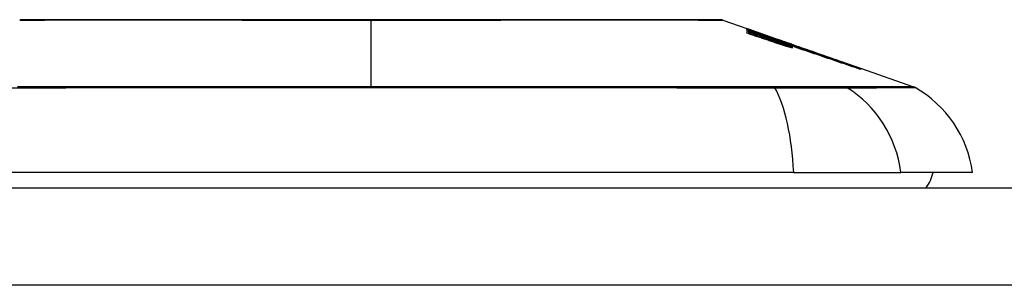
# Model space of a CAD drawing. Header units: inches. Extents: x 10 to 205, y 17 to 100.
# Tile 21 of 71: x 14.322 to 15.321, y 99.491 to 99.761. Entities that reach past the tile are written whole.
import ezdxf

# ---------------------------------------------------------------- set-up
doc = ezdxf.new("R2010")
doc.units = ezdxf.units.IN
doc.header["$MEASUREMENT"] = 0
doc.layers.add('Visible Edges(ANSI)', color=7, linetype='Continuous', lineweight=25)
doc.layers.add('Visible Tangent Edges(ANSI)', color=7, linetype='Continuous', lineweight=25)

msp = doc.modelspace()

# ---------------------------------------------------------------- linework, layer by layer
at = {"layer": 'Visible Edges(ANSI)'}
for p, q in [((15.03568, 99.7603), (15.06013, 99.75175)), ((15.06013, 99.75172), (15.06013, 99.75175)), ((15.06013, 99.75109), (15.06013, 99.75145)), ((15.06013, 99.75045), (15.06013, 99.75089)), ((15.07888, 99.74391), (15.06013, 99.75045)), ((15.06013, 99.74893), (15.06013, 99.74958)), ((15.06013, 99.74696), (15.06013, 99.74779)), ((15.06665, 99.74946), (15.108, 99.73499)), ((15.07638, 99.7459), (15.07638, 99.74593)), ((15.07638, 99.7459), (15.07638, 99.74567)), ((15.08338, 99.74353), (15.08338, 99.74331)), ((15.09032, 99.74101), (15.09032, 99.74098)), ((15.09032, 99.74098), (15.09032, 99.74077)), ((15.09538, 99.73688), (15.09538, 99.73662)), ((15.10563, 99.73464), (15.09763, 99.73741)), ((15.09763, 99.73741), (15.09763, 99.73732)), ((15.09763, 99.73732), (15.09763, 99.737)), ((15.09776, 99.73691), (15.09776, 99.7361)), ((15.09776, 99.73549), (15.09776, 99.73447)), ((15.10288, 99.73549), (15.108, 99.73372)), ((15.10563, 99.73582), (15.10563, 99.73574)), ((15.10563, 99.73544), (15.10563, 99.7351)), ((15.10563, 99.73496), (15.10563, 99.73464)), ((15.108, 99.73489), (15.108, 99.73499)), ((15.108, 99.73499), (15.17433, 99.71177)), ((15.108, 99.73489), (15.108, 99.73481)), ((15.108, 99.73418), (15.108, 99.73464)), ((15.108, 99.73372), (15.108, 99.73407)), ((15.108, 99.73372), (15.108, 99.73343)), ((15.10913, 99.73277), (15.10913, 99.73275)), ((15.17433, 99.71177), (15.17433, 99.71165)), ((15.17538, 99.71141), (15.17538, 99.71129)), ((15.17538, 99.71141), (15.22922, 99.69256)), ((15.17538, 99.71125), (15.17538, 99.71087)), ((15.17538, 99.7108), (15.17538, 99.71016)), ((15.10756, 99.60566), (14.25019, 99.60566)), ((15.10756, 99.60566), (15.21635, 99.60566)), ((15.28911, 99.60566), (15.21635, 99.60566)), ((10.52787, 99.58991), (46.13287, 99.58991))]:
    msp.add_line(p, q, dxfattribs=at)
at = {"layer": 'Visible Edges(ANSI)', "flags": 128}
for points in [[(15.03407, 99.76058), (15.03364, 99.76058), (15.03235, 99.76058), (15.03022, 99.76059), (15.02725, 99.7606), (15.02345, 99.76061), (15.01881, 99.76062), (15.01333, 99.76064), (15.00704, 99.76065), (14.99995, 99.76067), (14.99209, 99.76068), (14.98349, 99.7607), (14.97419, 99.76072), (14.9642, 99.76073), (14.95351, 99.76075), (14.94216, 99.76076), (14.93018, 99.76077), (14.91759, 99.76076), (14.90442, 99.76075), (14.89071, 99.76073), (14.87651, 99.76072), (14.8618, 99.7607), (14.84663, 99.76068), (14.83103, 99.76067), (14.81508, 99.76065), (14.79884, 99.76064), (14.78234, 99.76062), (14.76558, 99.76061), (14.74857, 99.7606), (14.73138, 99.76059), (14.71407, 99.76058), (14.69669, 99.76058), (14.67932, 99.76058), (14.66194, 99.76058), (14.64453, 99.76058), (14.62717, 99.76059), (14.60991, 99.7606), (14.59281, 99.76061), (14.57595, 99.76062), (14.55937, 99.76063), (14.54314, 99.76065), (14.52723, 99.76067), (14.51162, 99.76068), (14.49638, 99.7607), (14.48157, 99.76072), (14.46723, 99.76073), (14.45343, 99.76075), (14.44021, 99.76076), (14.42761, 99.76077), (14.41563, 99.76076), (14.40428, 99.76075), (14.39359, 99.76073), (14.3836, 99.76072), (14.37428, 99.7607), (14.36567, 99.76068), (14.3578, 99.76067), (14.35071, 99.76065), (14.34442, 99.76064), (14.33895, 99.76062), (14.33431, 99.76061), (14.33051, 99.7606), (14.32754, 99.76059), (14.3254, 99.76058), (14.32411, 99.76058), (14.32368, 99.76058)], [(15.06013, 99.75173), (15.0611, 99.7514), (15.06207, 99.75106), (15.06304, 99.75072), (15.06402, 99.75038), (15.06499, 99.75004), (15.06596, 99.7497), (15.06694, 99.74936), (15.06791, 99.74902), (15.06888, 99.74868), (15.06986, 99.74834), (15.07083, 99.748), (15.0718, 99.74765), (15.07277, 99.74731), (15.07374, 99.74697), (15.07471, 99.74662), (15.07568, 99.74628), (15.07665, 99.74594), (15.07761, 99.74559), (15.07858, 99.74525), (15.07954, 99.74491), (15.08051, 99.74456), (15.08147, 99.74422), (15.08242, 99.74388), (15.08338, 99.74353)], [(15.07638, 99.74593), (15.07571, 99.74617), (15.07504, 99.74641), (15.07436, 99.74665), (15.07369, 99.74689), (15.07302, 99.74713), (15.07234, 99.74738), (15.07166, 99.74762), (15.07099, 99.74786), (15.07031, 99.7481), (15.06963, 99.74834), (15.06896, 99.74858), (15.06828, 99.74883), (15.0676, 99.74907), (15.06692, 99.74931), (15.06624, 99.74955), (15.06556, 99.74979), (15.06488, 99.75003), (15.0642, 99.75028), (15.06352, 99.75052), (15.06285, 99.75076), (15.06217, 99.751), (15.06149, 99.75124), (15.06081, 99.75148), (15.06013, 99.75172)], [(15.06013, 99.75145), (15.06081, 99.75122), (15.06149, 99.75099), (15.06216, 99.75076), (15.06284, 99.75053), (15.06352, 99.7503), (15.0642, 99.75007), (15.06488, 99.74984), (15.06555, 99.7496), (15.06623, 99.74937), (15.06691, 99.74914), (15.06759, 99.74891), (15.06827, 99.74868), (15.06894, 99.74845), (15.06962, 99.74822), (15.0703, 99.74798), (15.07097, 99.74775), (15.07165, 99.74752), (15.07233, 99.74729), (15.073, 99.74706), (15.07368, 99.74683), (15.07436, 99.7466), (15.07503, 99.74636), (15.07571, 99.74613), (15.07638, 99.7459)], [(15.08353, 99.74326), (15.08256, 99.74359), (15.08159, 99.74392), (15.08062, 99.74424), (15.07965, 99.74457), (15.07868, 99.7449), (15.07771, 99.74523), (15.07673, 99.74555), (15.07576, 99.74588), (15.07478, 99.74621), (15.07381, 99.74654), (15.07283, 99.74686), (15.07185, 99.74719), (15.07088, 99.74752), (15.0699, 99.74784), (15.06892, 99.74817), (15.06795, 99.7485), (15.06697, 99.74882), (15.06599, 99.74915), (15.06501, 99.74947), (15.06404, 99.74979), (15.06306, 99.75012), (15.06208, 99.75044), (15.06111, 99.75076), (15.06013, 99.75109)], [(15.06013, 99.75089), (15.06202, 99.75023), (15.06391, 99.74956), (15.06581, 99.7489), (15.0677, 99.74824), (15.0696, 99.74757), (15.0715, 99.74691), (15.0734, 99.74624), (15.07529, 99.74558), (15.07719, 99.74491), (15.07909, 99.74425), (15.08099, 99.74358), (15.08289, 99.74292), (15.08479, 99.74226), (15.08669, 99.74159), (15.08859, 99.74093), (15.09049, 99.74026), (15.09238, 99.7396), (15.09428, 99.73893), (15.09618, 99.73827), (15.09807, 99.73761), (15.09996, 99.73695), (15.10185, 99.73628), (15.10374, 99.73562), (15.10563, 99.73496)], [(15.06013, 99.74958), (15.06133, 99.74917), (15.06252, 99.74876), (15.06372, 99.74835), (15.06492, 99.74793), (15.06612, 99.74752), (15.06732, 99.74711), (15.06852, 99.74669), (15.06971, 99.74628), (15.07091, 99.74587), (15.07211, 99.74545), (15.07331, 99.74504), (15.07451, 99.74462), (15.07571, 99.74421), (15.07691, 99.7438), (15.07811, 99.74338), (15.07931, 99.74297), (15.08051, 99.74256), (15.0817, 99.74214), (15.0829, 99.74173), (15.0841, 99.74132), (15.08529, 99.7409), (15.08649, 99.74049), (15.08769, 99.74008), (15.08888, 99.73966)], [(15.07888, 99.74252), (15.0781, 99.74279), (15.07732, 99.74305), (15.07654, 99.74332), (15.07576, 99.74359), (15.07498, 99.74386), (15.0742, 99.74412), (15.07341, 99.74439), (15.07263, 99.74466), (15.07185, 99.74493), (15.07107, 99.74519), (15.07029, 99.74546), (15.06951, 99.74573), (15.06873, 99.74599), (15.06794, 99.74626), (15.06716, 99.74653), (15.06638, 99.7468), (15.0656, 99.74706), (15.06482, 99.74733), (15.06404, 99.7476), (15.06325, 99.74787), (15.06247, 99.74813), (15.06169, 99.7484), (15.06091, 99.74867), (15.06013, 99.74893)], [(15.06013, 99.74779), (15.06133, 99.74738), (15.06252, 99.74698), (15.06372, 99.74658), (15.06492, 99.74618), (15.06612, 99.74577), (15.06732, 99.74537), (15.06852, 99.74497), (15.06972, 99.74456), (15.07092, 99.74416), (15.07211, 99.74375), (15.07331, 99.74335), (15.07451, 99.74295), (15.07571, 99.74254), (15.07691, 99.74214), (15.07811, 99.74173), (15.07931, 99.74133), (15.08051, 99.74092), (15.0817, 99.74052), (15.0829, 99.74012), (15.0841, 99.73971), (15.08529, 99.73931), (15.08649, 99.7389), (15.08769, 99.7385), (15.08888, 99.73809)], [(15.0887, 99.7374), (15.08751, 99.7378), (15.08632, 99.7382), (15.08513, 99.7386), (15.08394, 99.739), (15.08276, 99.7394), (15.08157, 99.7398), (15.08038, 99.7402), (15.07918, 99.74059), (15.07799, 99.74099), (15.0768, 99.74139), (15.07561, 99.74179), (15.07442, 99.74219), (15.07323, 99.74259), (15.07204, 99.74299), (15.07085, 99.74339), (15.06965, 99.74378), (15.06846, 99.74418), (15.06727, 99.74458), (15.06608, 99.74498), (15.06489, 99.74538), (15.0637, 99.74577), (15.06251, 99.74617), (15.06132, 99.74657), (15.06013, 99.74696)], [(15.09291, 99.7389), (15.09238, 99.7391), (15.09183, 99.7393), (15.09128, 99.7395), (15.09073, 99.7397), (15.09017, 99.7399), (15.08961, 99.74011), (15.08904, 99.74031), (15.08847, 99.74052), (15.08789, 99.74072), (15.08732, 99.74093), (15.08673, 99.74114), (15.08615, 99.74135), (15.08556, 99.74156), (15.08497, 99.74177), (15.08437, 99.74198), (15.08377, 99.74219), (15.08317, 99.74241), (15.08256, 99.74262), (15.08196, 99.74283), (15.08135, 99.74305), (15.08073, 99.74326), (15.08012, 99.74348), (15.0795, 99.7437), (15.07888, 99.74391)], [(15.08338, 99.74353), (15.08431, 99.74321), (15.08524, 99.74289), (15.08617, 99.74257), (15.08709, 99.74225), (15.08802, 99.74193), (15.08895, 99.74161), (15.08988, 99.74129), (15.09081, 99.74097), (15.09174, 99.74065), (15.09267, 99.74032), (15.0936, 99.74), (15.09453, 99.73968), (15.09546, 99.73936), (15.09639, 99.73904), (15.09732, 99.73871), (15.09824, 99.73839), (15.09917, 99.73807), (15.1001, 99.73775), (15.10102, 99.73742), (15.10194, 99.7371), (15.10287, 99.73678), (15.10379, 99.73646), (15.10471, 99.73614), (15.10563, 99.73582)], [(15.10563, 99.7351), (15.10473, 99.73544), (15.10383, 99.73577), (15.10292, 99.73611), (15.10201, 99.73645), (15.1011, 99.73678), (15.10019, 99.73712), (15.09927, 99.73746), (15.09835, 99.7378), (15.09743, 99.73814), (15.09651, 99.73848), (15.09559, 99.73882), (15.09466, 99.73917), (15.09374, 99.73951), (15.09281, 99.73985), (15.09188, 99.74019), (15.09095, 99.74053), (15.09002, 99.74088), (15.0891, 99.74122), (15.08817, 99.74156), (15.08724, 99.7419), (15.08631, 99.74224), (15.08538, 99.74258), (15.08446, 99.74292), (15.08353, 99.74326)], [(15.09291, 99.73756), (15.09237, 99.73776), (15.09183, 99.73796), (15.09128, 99.73816), (15.09072, 99.73836), (15.09016, 99.73856), (15.0896, 99.73877), (15.08903, 99.73897), (15.08846, 99.73917), (15.08789, 99.73938), (15.08731, 99.73959), (15.08672, 99.73979), (15.08614, 99.74), (15.08555, 99.74021), (15.08496, 99.74042), (15.08436, 99.74062), (15.08376, 99.74083), (15.08316, 99.74104), (15.08256, 99.74125), (15.08195, 99.74146), (15.08134, 99.74168), (15.08073, 99.74189), (15.08011, 99.7421), (15.0795, 99.74231), (15.07888, 99.74252)], [(15.10088, 99.73351), (15.10039, 99.73366), (15.09989, 99.73381), (15.09939, 99.73396), (15.09889, 99.73412), (15.09839, 99.73427), (15.09788, 99.73443), (15.09738, 99.73459), (15.09687, 99.73475), (15.09636, 99.73491), (15.09585, 99.73507), (15.09534, 99.73523), (15.09482, 99.7354), (15.09431, 99.73556), (15.09379, 99.73573), (15.09328, 99.73589), (15.09277, 99.73606), (15.09226, 99.73623), (15.09174, 99.73639), (15.09123, 99.73656), (15.09072, 99.73673), (15.09021, 99.7369), (15.08971, 99.73707), (15.0892, 99.73723), (15.0887, 99.7374)], [(15.08888, 99.73966), (15.08913, 99.73958), (15.08937, 99.73949), (15.08962, 99.73941), (15.08987, 99.73933), (15.09012, 99.73924), (15.09037, 99.73916), (15.09061, 99.73907), (15.09086, 99.73899), (15.09111, 99.7389), (15.09136, 99.73882), (15.09161, 99.73874), (15.09186, 99.73866), (15.09211, 99.73857), (15.09235, 99.73849), (15.0926, 99.73841), (15.09285, 99.73833), (15.09309, 99.73825), (15.09333, 99.73817), (15.09357, 99.73809), (15.09381, 99.73802), (15.09405, 99.73794), (15.09429, 99.73787), (15.09452, 99.73779), (15.09476, 99.73772)], [(15.08888, 99.73809), (15.08913, 99.73801), (15.08937, 99.73793), (15.08962, 99.73785), (15.08987, 99.73776), (15.09012, 99.73768), (15.09036, 99.7376), (15.09061, 99.73752), (15.09086, 99.73744), (15.09111, 99.73736), (15.09136, 99.73727), (15.09161, 99.73719), (15.09186, 99.73711), (15.09211, 99.73703), (15.09235, 99.73696), (15.0926, 99.73688), (15.09285, 99.7368), (15.09309, 99.73672), (15.09333, 99.73665), (15.09357, 99.73657), (15.09381, 99.7365), (15.09405, 99.73643), (15.09429, 99.73635), (15.09452, 99.73628), (15.09476, 99.73621)], [(15.10563, 99.73574), (15.10499, 99.73596), (15.10436, 99.73618), (15.10372, 99.7364), (15.10308, 99.73662), (15.10245, 99.73684), (15.10181, 99.73706), (15.10117, 99.73728), (15.10053, 99.7375), (15.0999, 99.73772), (15.09926, 99.73794), (15.09862, 99.73816), (15.09798, 99.73837), (15.09734, 99.73859), (15.0967, 99.73881), (15.09607, 99.73903), (15.09543, 99.73925), (15.09479, 99.73947), (15.09415, 99.73969), (15.09351, 99.73991), (15.09287, 99.74013), (15.09223, 99.74035), (15.09159, 99.74057), (15.09096, 99.74079), (15.09032, 99.74101)], [(15.09032, 99.74098), (15.09096, 99.74075), (15.0916, 99.74052), (15.09224, 99.74029), (15.09288, 99.74005), (15.09352, 99.73982), (15.09416, 99.73959), (15.0948, 99.73936), (15.09544, 99.73913), (15.09608, 99.7389), (15.09672, 99.73867), (15.09736, 99.73844), (15.098, 99.7382), (15.09864, 99.73797), (15.09928, 99.73774), (15.09992, 99.73751), (15.10055, 99.73728), (15.10119, 99.73705), (15.10183, 99.73682), (15.10246, 99.73659), (15.1031, 99.73636), (15.10373, 99.73613), (15.10437, 99.7359), (15.105, 99.73567), (15.10563, 99.73544)], [(15.09773, 99.73694), (15.09768, 99.73697), (15.09762, 99.73701), (15.09754, 99.73706), (15.09744, 99.73711), (15.09733, 99.73716), (15.09721, 99.73722), (15.09707, 99.73728), (15.09692, 99.73735), (15.09676, 99.73742), (15.09658, 99.73749), (15.09639, 99.73757), (15.09618, 99.73765), (15.09597, 99.73774), (15.09574, 99.73783), (15.0955, 99.73793), (15.09525, 99.73802), (15.09499, 99.73812), (15.09472, 99.73823), (15.09444, 99.73833), (15.09415, 99.73844), (15.09386, 99.73855), (15.09355, 99.73867), (15.09324, 99.73878), (15.09291, 99.7389)], [(15.09773, 99.73553), (15.09768, 99.73557), (15.09761, 99.73561), (15.09753, 99.73566), (15.09744, 99.73572), (15.09733, 99.73577), (15.09721, 99.73584), (15.09707, 99.7359), (15.09692, 99.73597), (15.09675, 99.73605), (15.09658, 99.73613), (15.09639, 99.73621), (15.09618, 99.7363), (15.09597, 99.73639), (15.09574, 99.73648), (15.0955, 99.73658), (15.09525, 99.73667), (15.09499, 99.73678), (15.09472, 99.73688), (15.09444, 99.73699), (15.09415, 99.7371), (15.09386, 99.73721), (15.09355, 99.73733), (15.09324, 99.73744), (15.09291, 99.73756)], [(15.17538, 99.71129), (15.17206, 99.71245), (15.16873, 99.71361), (15.16537, 99.71479), (15.162, 99.71596), (15.15861, 99.71715), (15.1552, 99.71834), (15.15178, 99.71953), (15.14835, 99.72073), (15.14491, 99.72193), (15.14147, 99.72313), (15.13801, 99.72434), (15.13455, 99.72555), (15.13109, 99.72675), (15.12763, 99.72796), (15.12417, 99.72917), (15.12071, 99.73038), (15.11725, 99.73158), (15.1138, 99.73279), (15.11035, 99.73399), (15.10691, 99.73519), (15.10349, 99.73639), (15.10007, 99.73758), (15.09667, 99.73876), (15.09328, 99.73994)], [(15.09328, 99.73994), (15.09389, 99.73973), (15.09451, 99.73952), (15.09512, 99.73931), (15.09574, 99.7391), (15.09635, 99.73889), (15.09697, 99.73868), (15.09758, 99.73847), (15.09819, 99.73826), (15.09881, 99.73805), (15.09942, 99.73784), (15.10004, 99.73763), (15.10065, 99.73742), (15.10126, 99.73721), (15.10188, 99.737), (15.10249, 99.73679), (15.1031, 99.73658), (15.10372, 99.73636), (15.10433, 99.73615), (15.10494, 99.73594), (15.10556, 99.73573), (15.10617, 99.73552), (15.10678, 99.73531), (15.10739, 99.7351), (15.108, 99.73489)], [(15.09476, 99.73772), (15.09499, 99.73764), (15.09522, 99.73757), (15.09544, 99.7375), (15.09565, 99.73744), (15.09586, 99.73737), (15.09606, 99.73731), (15.09625, 99.73726), (15.09643, 99.7372), (15.09661, 99.73716), (15.09677, 99.73711), (15.09692, 99.73707), (15.09706, 99.73703), (15.09719, 99.737), (15.09731, 99.73697), (15.09741, 99.73694), (15.0975, 99.73692), (15.09758, 99.73691), (15.09764, 99.7369), (15.09769, 99.73689), (15.09773, 99.73689), (15.09775, 99.7369), (15.09776, 99.73691), (15.09775, 99.73692), (15.09773, 99.73694)], [(15.09476, 99.73621), (15.09499, 99.73614), (15.09522, 99.73607), (15.09544, 99.73601), (15.09566, 99.73595), (15.09586, 99.73589), (15.09606, 99.73583), (15.09626, 99.73578), (15.09644, 99.73573), (15.09661, 99.73568), (15.09677, 99.73564), (15.09693, 99.73561), (15.09707, 99.73557), (15.09719, 99.73554), (15.09731, 99.73552), (15.09741, 99.7355), (15.0975, 99.73548), (15.09758, 99.73547), (15.09765, 99.73547), (15.09769, 99.73547), (15.09773, 99.73547), (15.09775, 99.73548), (15.09776, 99.73549), (15.09775, 99.73551), (15.09773, 99.73553)], [(15.10088, 99.73509), (15.10066, 99.73516), (15.10043, 99.73523), (15.1002, 99.73531), (15.09998, 99.73538), (15.09975, 99.73545), (15.09953, 99.73552), (15.0993, 99.7356), (15.09907, 99.73567), (15.09884, 99.73574), (15.09861, 99.73582), (15.09838, 99.73589), (15.09815, 99.73597), (15.09792, 99.73604), (15.09769, 99.73612), (15.09746, 99.73619), (15.09723, 99.73627), (15.097, 99.73634), (15.09677, 99.73642), (15.09654, 99.73649), (15.09631, 99.73657), (15.09608, 99.73665), (15.09584, 99.73672), (15.09561, 99.7368), (15.09538, 99.73688)], [(15.09538, 99.73688), (15.09621, 99.73658), (15.09702, 99.73628), (15.09781, 99.73599), (15.09858, 99.73571), (15.09932, 99.73543), (15.10004, 99.73516), (15.10073, 99.73489), (15.10139, 99.73464), (15.10202, 99.73439), (15.10261, 99.73415), (15.10318, 99.73392), (15.10371, 99.7337), (15.1042, 99.7335), (15.10465, 99.7333), (15.10507, 99.73311), (15.10544, 99.73294), (15.10577, 99.73278), (15.10606, 99.73263), (15.10631, 99.7325), (15.10651, 99.73238), (15.10666, 99.73228), (15.10677, 99.73218), (15.10684, 99.73211), (15.10686, 99.73205)], [(15.09763, 99.73732), (15.09832, 99.73706), (15.09898, 99.73682), (15.09963, 99.73658), (15.10025, 99.73634), (15.10086, 99.73611), (15.10144, 99.73589), (15.102, 99.73568), (15.10253, 99.73547), (15.10303, 99.73527), (15.10351, 99.73508), (15.10397, 99.7349), (15.10439, 99.73472), (15.10478, 99.73456), (15.10514, 99.73441), (15.10546, 99.73426), (15.10576, 99.73413), (15.10602, 99.73401), (15.10625, 99.73389), (15.10644, 99.73379), (15.1066, 99.7337), (15.10672, 99.73363), (15.1068, 99.73356), (15.10685, 99.73351), (15.10686, 99.73346)], [(15.09938, 99.73776), (15.10252, 99.73667), (15.10567, 99.73557), (15.10883, 99.73447), (15.11201, 99.73336), (15.11518, 99.73225), (15.11837, 99.73114), (15.12156, 99.73003), (15.12475, 99.72892), (15.12795, 99.7278), (15.13115, 99.72669), (15.13435, 99.72557), (15.13755, 99.72446), (15.14074, 99.72334), (15.14394, 99.72223), (15.14712, 99.72112), (15.1503, 99.72001), (15.15348, 99.7189), (15.15664, 99.71779), (15.1598, 99.71669), (15.16294, 99.7156), (15.16607, 99.7145), (15.16919, 99.71341), (15.17229, 99.71233), (15.17538, 99.71125)], [(15.108, 99.73464), (15.10765, 99.73477), (15.10729, 99.7349), (15.10693, 99.73503), (15.10657, 99.73516), (15.10621, 99.73529), (15.10585, 99.73542), (15.1055, 99.73555), (15.10514, 99.73568), (15.10478, 99.73581), (15.10442, 99.73594), (15.10406, 99.73607), (15.1037, 99.7362), (15.10334, 99.73633), (15.10298, 99.73646), (15.10262, 99.73659), (15.10226, 99.73672), (15.1019, 99.73685), (15.10154, 99.73698), (15.10118, 99.73711), (15.10082, 99.73724), (15.10046, 99.73737), (15.1001, 99.7375), (15.09974, 99.73763), (15.09938, 99.73776)], [(15.10686, 99.73346), (15.10684, 99.73345), (15.1068, 99.73344), (15.10674, 99.73344), (15.10665, 99.73345), (15.10653, 99.73347), (15.1064, 99.7335), (15.10624, 99.73353), (15.10606, 99.73357), (15.10586, 99.73362), (15.10564, 99.73367), (15.1054, 99.73374), (15.10514, 99.73381), (15.10486, 99.73389), (15.10456, 99.73397), (15.10425, 99.73406), (15.10392, 99.73415), (15.10358, 99.73425), (15.10322, 99.73436), (15.10286, 99.73447), (15.10248, 99.73459), (15.10209, 99.73471), (15.1017, 99.73483), (15.10129, 99.73496), (15.10088, 99.73509)], [(15.10686, 99.73205), (15.10684, 99.73202), (15.1068, 99.73201), (15.10674, 99.73201), (15.10665, 99.73201), (15.10654, 99.73202), (15.10641, 99.73204), (15.10625, 99.73206), (15.10608, 99.73209), (15.10588, 99.73214), (15.10566, 99.73218), (15.10541, 99.73224), (15.10515, 99.7323), (15.10488, 99.73237), (15.10458, 99.73245), (15.10427, 99.73253), (15.10394, 99.73262), (15.1036, 99.73271), (15.10324, 99.73281), (15.10287, 99.73292), (15.10249, 99.73303), (15.1021, 99.73314), (15.1017, 99.73326), (15.1013, 99.73338), (15.10088, 99.73351)], [(15.10913, 99.73275), (15.10913, 99.73278), (15.10911, 99.73282), (15.10906, 99.73287), (15.10899, 99.73292), (15.10889, 99.73298), (15.10877, 99.73305), (15.10863, 99.73313), (15.10846, 99.73322), (15.10827, 99.73331), (15.10805, 99.73341), (15.10782, 99.73352), (15.10756, 99.73363), (15.10728, 99.73375), (15.10697, 99.73388), (15.10665, 99.73401), (15.1063, 99.73416), (15.10594, 99.7343), (15.10556, 99.73446), (15.10515, 99.73462), (15.10473, 99.73478), (15.1043, 99.73495), (15.10384, 99.73512), (15.10337, 99.7353), (15.10288, 99.73549)], [(15.17538, 99.71087), (15.17262, 99.71183), (15.16986, 99.71279), (15.16708, 99.71375), (15.1643, 99.71472), (15.1615, 99.71568), (15.1587, 99.71665), (15.1559, 99.71763), (15.15309, 99.7186), (15.15027, 99.71958), (15.14745, 99.72055), (15.14463, 99.72153), (15.1418, 99.72251), (15.13897, 99.72349), (15.13614, 99.72446), (15.13332, 99.72544), (15.13049, 99.72642), (15.12767, 99.7274), (15.12484, 99.72837), (15.12202, 99.72934), (15.11921, 99.73032), (15.1164, 99.73129), (15.11359, 99.73225), (15.1108, 99.73322), (15.108, 99.73418)], [(15.108, 99.73407), (15.1108, 99.73311), (15.11359, 99.73215), (15.1164, 99.73118), (15.11921, 99.73022), (15.12202, 99.72925), (15.12484, 99.72827), (15.12767, 99.7273), (15.13049, 99.72633), (15.13332, 99.72535), (15.13614, 99.72437), (15.13897, 99.7234), (15.1418, 99.72242), (15.14462, 99.72144), (15.14745, 99.72047), (15.15027, 99.71949), (15.15308, 99.71852), (15.1559, 99.71755), (15.1587, 99.71658), (15.1615, 99.71561), (15.16429, 99.71464), (15.16708, 99.71367), (15.16986, 99.71271), (15.17262, 99.71175), (15.17538, 99.7108)], [(15.17538, 99.71016), (15.17266, 99.7111), (15.16994, 99.71203), (15.16721, 99.71297), (15.16447, 99.7139), (15.16172, 99.71484), (15.15897, 99.71579), (15.15621, 99.71673), (15.15344, 99.71768), (15.15068, 99.71862), (15.1479, 99.71957), (15.14513, 99.72051), (15.14235, 99.72146), (15.13958, 99.72241), (15.1368, 99.72336), (15.13402, 99.7243), (15.13124, 99.72525), (15.12847, 99.72619), (15.12569, 99.72713), (15.12292, 99.72808), (15.12015, 99.72901), (15.11739, 99.72995), (15.11463, 99.73089), (15.11188, 99.73182), (15.10913, 99.73275)]]:
    msp.add_lwpolyline(points, dxfattribs=at)
at = {"layer": 'Visible Edges(ANSI)'}
for centre, radius, start, end in [((14.32369, 99.75566), 0.00492, 90.17314, 109.29005), ((15.03406, 99.75566), 0.00492, 70.70995, 89.82686), ((15.22597, 99.68328), 0.00984, 60.18311, 70.70995), ((15.17213, 99.58934), 0.11811, 7.9413, 60.18311), ((15.21037, 99.61353), 0.03937, 323.1301, 348.46304)]:
    msp.add_arc(centre, radius, start, end, dxfattribs=at)
at = {"layer": 'Visible Tangent Edges(ANSI)'}
for p, q in [((14.67887, 99.76058), (14.67887, 99.7603)), ((14.67887, 99.69256), (14.67887, 99.7603)), ((15.08888, 99.73966), (15.08888, 99.73902)), ((15.08888, 99.73809), (15.08888, 99.73734)), ((15.09476, 99.73772), (15.09476, 99.73687)), ((15.09476, 99.73621), (15.09476, 99.73542)), ((15.08768, 99.6926), (15.08721, 99.6926)), ((15.1596, 99.6926), (15.15943, 99.6926)), ((46.13287, 99.49091), (10.52787, 99.49091))]:
    msp.add_line(p, q, dxfattribs=at)
at = {"layer": 'Visible Tangent Edges(ANSI)', "flags": 128}
for points in [[(14.32209, 99.7603), (14.32224, 99.7603), (14.32269, 99.76031), (14.32344, 99.76031), (14.3245, 99.76032), (14.32585, 99.76032), (14.32751, 99.76033), (14.32947, 99.76034), (14.33172, 99.76035), (14.33427, 99.76037), (14.3371, 99.76038), (14.34022, 99.76039), (14.34363, 99.76041), (14.34732, 99.76042), (14.35129, 99.76044), (14.35554, 99.76046), (14.36007, 99.76047), (14.36487, 99.76049), (14.36993, 99.76051), (14.37524, 99.76052), (14.3808, 99.76054), (14.3866, 99.76056), (14.39264, 99.76057), (14.39891, 99.76059), (14.40541, 99.76061)], [(14.40541, 99.76061), (14.40711, 99.76061), (14.40882, 99.76061), (14.41054, 99.76062), (14.41228, 99.76062), (14.41403, 99.76062), (14.4158, 99.76063), (14.41758, 99.76063), (14.41938, 99.76063), (14.42119, 99.76063), (14.42301, 99.76063), (14.42485, 99.76063), (14.4267, 99.76063), (14.42857, 99.76063), (14.43045, 99.76063), (14.43234, 99.76063), (14.43425, 99.76063), (14.43617, 99.76063), (14.4381, 99.76063), (14.44005, 99.76062), (14.44202, 99.76062), (14.44399, 99.76062), (14.44598, 99.76061), (14.44798, 99.76061), (14.45, 99.76061)], [(14.45, 99.76061), (14.45803, 99.76059), (14.46626, 99.76057), (14.47467, 99.76056), (14.48326, 99.76054), (14.49202, 99.76052), (14.50093, 99.76051), (14.50998, 99.76049), (14.51917, 99.76047), (14.52847, 99.76046), (14.5379, 99.76044), (14.54744, 99.76042), (14.5571, 99.76041), (14.56686, 99.76039), (14.57672, 99.76038), (14.58668, 99.76037), (14.59673, 99.76035), (14.60686, 99.76034), (14.61706, 99.76033), (14.62732, 99.76032), (14.63761, 99.76032), (14.64792, 99.76031), (14.65825, 99.76031), (14.66857, 99.7603), (14.67887, 99.7603)], [(14.67887, 99.7603), (14.68921, 99.7603), (14.69955, 99.76031), (14.70989, 99.76031), (14.72022, 99.76032), (14.73051, 99.76032), (14.74076, 99.76033), (14.75096, 99.76034), (14.76108, 99.76035), (14.77113, 99.76037), (14.78108, 99.76038), (14.79093, 99.76039), (14.8007, 99.76041), (14.81038, 99.76042), (14.81995, 99.76044), (14.82942, 99.76046), (14.83876, 99.76047), (14.84796, 99.76049), (14.85701, 99.76051), (14.8659, 99.76052), (14.87462, 99.76054), (14.88317, 99.76056), (14.89155, 99.76057), (14.89974, 99.76059), (14.90775, 99.76061)], [(14.90775, 99.76061), (14.90976, 99.76061), (14.91175, 99.76061), (14.91373, 99.76062), (14.9157, 99.76062), (14.91766, 99.76062), (14.91961, 99.76063), (14.92154, 99.76063), (14.92346, 99.76063), (14.92537, 99.76063), (14.92726, 99.76063), (14.92914, 99.76063), (14.93101, 99.76063), (14.93286, 99.76063), (14.9347, 99.76063), (14.93652, 99.76063), (14.93834, 99.76063), (14.94014, 99.76063), (14.94192, 99.76063), (14.94369, 99.76062), (14.94545, 99.76062), (14.94719, 99.76062), (14.94892, 99.76061), (14.95063, 99.76061), (14.95233, 99.76061)], [(14.95233, 99.76061), (14.95885, 99.76059), (14.96513, 99.76057), (14.97118, 99.76056), (14.97699, 99.76054), (14.98255, 99.76052), (14.98785, 99.76051), (14.99291, 99.76049), (14.9977, 99.76047), (15.00222, 99.76046), (15.00648, 99.76044), (15.01046, 99.76042), (15.01416, 99.76041), (15.01757, 99.76039), (15.0207, 99.76038), (15.02353, 99.76037), (15.02607, 99.76035), (15.02831, 99.76034), (15.03026, 99.76033), (15.03191, 99.76032), (15.03327, 99.76032), (15.03432, 99.76031), (15.03508, 99.76031), (15.03553, 99.7603), (15.03568, 99.7603)], [(14.3022, 99.69164), (14.33546, 99.69166), (14.36905, 99.69169), (14.40292, 99.69171), (14.43703, 99.69173), (14.47135, 99.69175), (14.50583, 99.69177), (14.54043, 99.69179), (14.57511, 99.6918), (14.60983, 99.69181), (14.64453, 99.69181), (14.67922, 99.69181), (14.71391, 99.69181), (14.74861, 99.69181), (14.7833, 99.6918), (14.81794, 99.69179), (14.85248, 99.69177), (14.88689, 99.69175), (14.92113, 99.69173), (14.95515, 99.69171), (14.98893, 99.69169), (15.02241, 99.69166), (15.05558, 99.69164), (15.08846, 99.69161)], [(14.67887, 99.69256), (14.66159, 99.69256), (14.6443, 99.69257), (14.627, 99.69257), (14.6097, 99.69257), (14.5924, 99.69257), (14.57511, 99.69257), (14.55782, 99.69257), (14.54055, 99.69257), (14.5233, 99.69258), (14.50607, 99.69258), (14.48888, 99.69258), (14.47172, 99.69258), (14.45461, 99.69258), (14.43754, 99.69259), (14.42053, 99.69259), (14.40357, 99.69259), (14.38667, 99.69259), (14.36984, 99.69259), (14.35309, 99.6926), (14.33641, 99.6926), (14.31981, 99.6926)], [(15.08721, 99.6926), (15.07085, 99.6926), (15.05443, 99.6926), (15.03793, 99.6926), (15.02135, 99.6926), (15.00469, 99.6926), (14.98796, 99.69259), (14.97115, 99.69259), (14.95427, 99.69259), (14.93733, 99.69259), (14.92032, 99.69259), (14.90327, 99.69258), (14.88616, 99.69258), (14.86901, 99.69258), (14.85182, 99.69258), (14.83459, 99.69258), (14.81734, 99.69257), (14.80006, 99.69257), (14.78276, 99.69257), (14.76545, 99.69257), (14.74813, 99.69257), (14.73081, 99.69257), (14.71349, 99.69257), (14.69618, 99.69256), (14.67887, 99.69256)], [(15.15943, 99.6926), (15.15789, 99.6926), (15.15619, 99.6926), (15.15435, 99.6926), (15.15237, 99.6926), (15.15024, 99.6926), (15.14798, 99.6926), (15.14558, 99.6926), (15.14305, 99.6926), (15.14039, 99.6926), (15.1376, 99.6926), (15.13469, 99.6926), (15.13166, 99.6926), (15.12851, 99.6926), (15.12526, 99.6926), (15.1219, 99.6926), (15.11843, 99.6926), (15.11488, 99.6926), (15.11123, 99.6926), (15.10749, 99.6926), (15.10367, 99.6926), (15.09978, 99.6926), (15.09581, 99.6926), (15.09178, 99.6926), (15.08768, 99.6926)], [(15.08846, 99.69161), (15.09265, 99.6916), (15.09679, 99.69159), (15.10085, 99.69158), (15.10485, 99.69157), (15.10876, 99.69157), (15.11259, 99.69156), (15.11634, 99.69156), (15.11998, 99.69155), (15.12353, 99.69155), (15.12697, 99.69155), (15.1303, 99.69155), (15.13352, 99.69155), (15.13662, 99.69155), (15.13959, 99.69155), (15.14244, 99.69155), (15.14515, 99.69155), (15.14773, 99.69156), (15.15017, 99.69156), (15.15246, 99.69157), (15.15461, 99.69157), (15.15662, 99.69158), (15.15846, 99.69159), (15.16016, 99.6916), (15.16169, 99.69161)], [(15.22922, 99.69256), (15.2291, 99.69256), (15.22873, 99.69257), (15.22812, 99.69257), (15.22727, 99.69257), (15.22618, 99.69257), (15.22484, 99.69257), (15.22325, 99.69257), (15.22142, 99.69257), (15.21935, 99.69258), (15.21703, 99.69258), (15.21447, 99.69258), (15.21167, 99.69258), (15.20862, 99.69258), (15.20534, 99.69259), (15.20181, 99.69259), (15.19805, 99.69259), (15.19405, 99.69259), (15.18982, 99.69259), (15.18536, 99.6926), (15.18066, 99.6926), (15.17573, 99.6926), (15.17058, 99.6926), (15.16523, 99.6926), (15.1596, 99.6926)], [(15.16169, 99.69161), (15.16725, 99.69164), (15.17262, 99.69164), (15.17776, 99.69165), (15.18266, 99.69166), (15.18733, 99.69168), (15.19177, 99.69169), (15.19598, 99.6917), (15.19995, 99.69171), (15.20369, 99.69172), (15.20718, 99.69173), (15.21044, 99.69174), (15.21346, 99.69175), (15.21625, 99.69176), (15.21878, 99.69177), (15.22108, 99.69178), (15.22314, 99.69179), (15.22495, 99.69179), (15.22652, 99.6918), (15.22785, 99.6918), (15.22893, 99.69181), (15.22978, 99.69181), (15.23038, 99.69181), (15.23074, 99.69181), (15.23086, 99.69181)]]:
    msp.add_lwpolyline(points, dxfattribs=at)
at = {"layer": 'Visible Tangent Edges(ANSI)'}
for centre, major_axis, ratio, start_param, end_param in [((15.08683, 99.68309), (0.00003, 0.00984), 0.32572, 5.760249, 6.023956), ((15.06896, 99.58934), (0, 0.11811), 0.32996, 4.850991, 5.75935), ((15.15704, 99.68309), (-0.00008, 0.00984), 0.945463, 5.751833, 6.01554), ((15.10592, 99.58934), (0, 0.11811), 0.943995, 4.850991, 5.75935)]:
    msp.add_ellipse(centre, major_axis=major_axis, ratio=ratio, start_param=start_param, end_param=end_param, dxfattribs=at)

doc.saveas('drawing.dxf')
